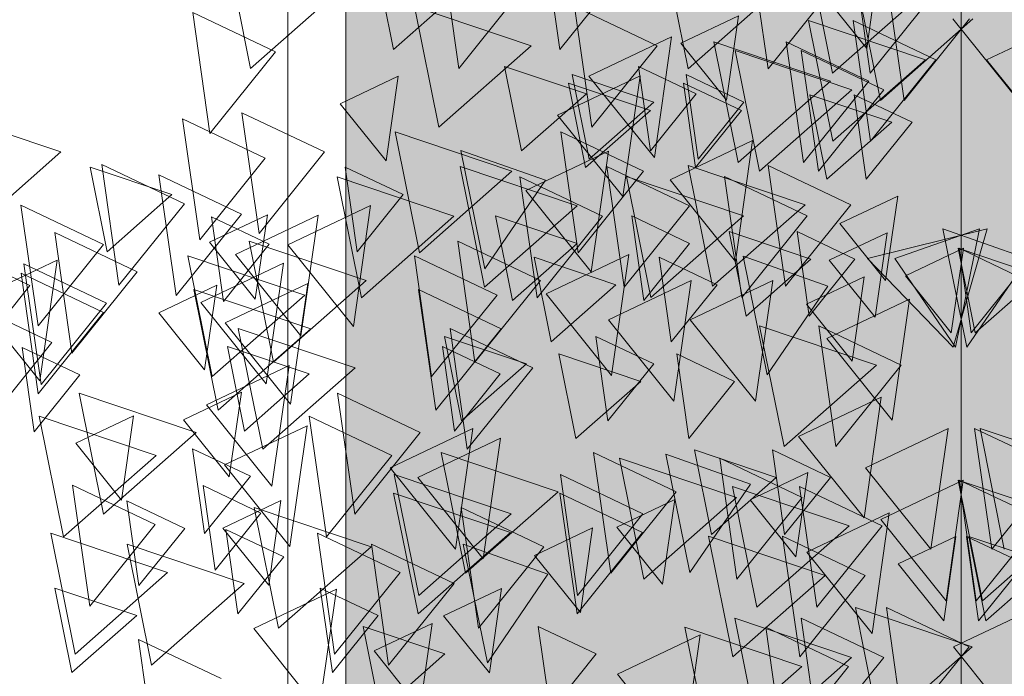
# Model space of a CAD drawing. Header units: millimetres. Extents: x -54722 to 267911, y -1116 to 19261.
# Tile 28 of 92: x -8776 to -8656, y 1815 to 1895. Entities that reach past the tile are written whole.
import ezdxf

# ---------------------------------------------------------------- set-up
doc = ezdxf.new("R2010")
doc.units = ezdxf.units.MM
doc.layers.add('A-GLAZ', color=151, linetype='Continuous', lineweight=9)
doc.layers.add('L-PLNT', color=71, linetype='Continuous', lineweight=9)

# ---------------------------------------------------------------- blocks, each defined once
blk = doc.blocks.new('SBA_PLNT-DTL-GenericTree_02 - ANG-045-V7-Façade Est')
at = {"layer": 'L-PLNT'}
for p, q in [((-8671.49, 1902.17), (-8672.96, 1891.83)), ((-8672.96, 1891.83), (-8678.55, 1898.8)), ((-8695.69, 1892.5), (-8688.62, 1895.86)), ((-8688.62, 1895.86), (-8690.1, 1885.52)), ((-8654.43, 1885.5), (-8662.43, 1895.46)), ((-8658.31, 1890.47), (-8648.22, 1895.28)), ((-8706.9, 1888.48), (-8696.81, 1893.28)), ((-8696.81, 1893.28), (-8698.91, 1878.51)), ((-8690.1, 1885.52), (-8695.69, 1892.5)), ((-8650.32, 1880.51), (-8658.31, 1890.47)), ((-8737.29, 1885.1), (-8730.22, 1888.47)), ((-8730.22, 1888.47), (-8731.69, 1878.13)), ((-8710.74, 1883.71), (-8700.64, 1888.52)), ((-8698.91, 1878.51), (-8706.9, 1888.48)), ((-8700.64, 1888.52), (-8702.75, 1873.75)), ((-8731.69, 1878.13), (-8737.29, 1885.1)), ((-8702.75, 1873.75), (-8710.74, 1883.71)), ((-8697, 1875.78), (-8686.9, 1880.59)), ((-8686.9, 1880.59), (-8689, 1865.82)), ((-8719.62, 1864.89), (-8722.56, 1879.37)), ((-8722.56, 1879.37), (-8712.22, 1875.73)), ((-8714.62, 1874.5), (-8704.52, 1879.31)), ((-8704.52, 1879.31), (-8706.63, 1864.54)), ((-8712.22, 1875.73), (-8719.62, 1864.89)), ((-8689, 1865.82), (-8697, 1875.78)), ((-8706.63, 1864.54), (-8714.62, 1874.5)), ((-8676.25, 1870.44), (-8669.18, 1873.8)), ((-8669.18, 1873.8), (-8670.65, 1863.46)), ((-8743.68, 1867.84), (-8733.59, 1872.64)), ((-8733.59, 1872.64), (-8735.69, 1857.87)), ((-8753.27, 1868.16), (-8746.2, 1871.52)), ((-8750.09, 1866.67), (-8739.99, 1871.48)), ((-8746.2, 1871.52), (-8747.68, 1861.19)), ((-8739.99, 1871.48), (-8742.1, 1856.71)), ((-8670.65, 1863.46), (-8676.25, 1870.44)), ((-8660.72, 1855.32), (-8663.66, 1869.8)), ((-8663.66, 1869.8), (-8653.32, 1866.16)), ((-8677.54, 1865.95), (-8670.47, 1869.32)), ((-8670.47, 1869.32), (-8671.95, 1858.98)), ((-8747.68, 1861.19), (-8753.27, 1868.16)), ((-8735.69, 1857.87), (-8743.68, 1867.84)), ((-8668.22, 1864.06), (-8661.15, 1867.42)), ((-8661.15, 1867.42), (-8662.63, 1857.09)), ((-8742.1, 1856.71), (-8750.09, 1866.67)), ((-8712.12, 1861.83), (-8702.02, 1866.64)), ((-8702.02, 1866.64), (-8704.13, 1851.87)), ((-8685.12, 1851.96), (-8688.06, 1866.44)), ((-8688.06, 1866.44), (-8677.72, 1862.79)), ((-8653.32, 1866.16), (-8660.72, 1855.32)), ((-8781.99, 1861.16), (-8771.9, 1865.97)), ((-8771.9, 1865.97), (-8774, 1851.2)), ((-8754.34, 1860.79), (-8744.24, 1865.59)), ((-8744.24, 1865.59), (-8746.35, 1850.83)), ((-8671.95, 1858.98), (-8677.54, 1865.95)), ((-8680.32, 1860.58), (-8673.26, 1863.94)), ((-8673.26, 1863.94), (-8674.73, 1853.61)), ((-8662.63, 1857.09), (-8668.22, 1864.06)), ((-8759.46, 1859.52), (-8752.39, 1862.89)), ((-8752.39, 1862.89), (-8753.87, 1852.55)), ((-8751.36, 1858.31), (-8741.27, 1863.12)), ((-8741.27, 1863.12), (-8743.37, 1848.35)), ((-8704.52, 1858.67), (-8694.43, 1863.48)), ((-8694.43, 1863.48), (-8696.53, 1848.71)), ((-8694.53, 1858.66), (-8684.44, 1863.47)), ((-8684.44, 1863.47), (-8686.54, 1848.7)), ((-8677.72, 1862.79), (-8685.12, 1851.96)), ((-8704.13, 1851.87), (-8712.12, 1861.83)), ((-8774, 1851.2), (-8781.99, 1861.16)), ((-8746.35, 1850.83), (-8754.34, 1860.79)), ((-8674.73, 1853.61), (-8680.32, 1860.58)), ((-8677.83, 1856.37), (-8667.73, 1861.18)), ((-8667.73, 1861.18), (-8669.84, 1846.41)), ((-8753.87, 1852.55), (-8759.46, 1859.52)), ((-8743.37, 1848.35), (-8751.36, 1858.31)), ((-8696.53, 1848.71), (-8704.52, 1858.67)), ((-8686.54, 1848.7), (-8694.53, 1858.66)), ((-8669.84, 1846.41), (-8677.83, 1856.37)), ((-8753.64, 1848.29), (-8743.54, 1853.09)), ((-8743.54, 1853.09), (-8745.65, 1838.33)), ((-8756.45, 1846.44), (-8749.38, 1849.81)), ((-8749.38, 1849.81), (-8750.85, 1839.47)), ((-8745.65, 1838.33), (-8753.64, 1848.29)), ((-8681.28, 1844.41), (-8671.18, 1849.21)), ((-8671.18, 1849.21), (-8673.28, 1834.44)), ((-8769.61, 1843.57), (-8762.54, 1846.94)), ((-8762.54, 1846.94), (-8764.01, 1836.6)), ((-8750.85, 1839.47), (-8756.45, 1846.44)), ((-8751.45, 1840.92), (-8741.35, 1845.72)), ((-8741.35, 1845.72), (-8743.45, 1830.95)), ((-8731.2, 1840.57), (-8721.1, 1845.38)), ((-8721.1, 1845.38), (-8723.2, 1830.61)), ((-8673.13, 1840.58), (-8663.03, 1845.38)), ((-8663.03, 1845.38), (-8665.14, 1830.61)), ((-8764.01, 1836.6), (-8769.61, 1843.57)), ((-8727.83, 1839.38), (-8717.73, 1844.19)), ((-8717.73, 1844.19), (-8719.84, 1829.42)), ((-8673.28, 1834.44), (-8681.28, 1844.41)), ((-8694.57, 1827.75), (-8697.5, 1842.23)), ((-8697.5, 1842.23), (-8687.17, 1838.59)), ((-8743.45, 1830.95), (-8751.45, 1840.92)), ((-8723.2, 1830.61), (-8731.2, 1840.57)), ((-8687.22, 1836.65), (-8680.15, 1840.01)), ((-8680.15, 1840.01), (-8681.63, 1829.68)), ((-8665.14, 1830.61), (-8673.13, 1840.58)), ((-8719.84, 1829.42), (-8727.83, 1839.38)), ((-8687.17, 1838.59), (-8694.57, 1827.75)), ((-8671.25, 1834.26), (-8661.16, 1839.07)), ((-8661.16, 1839.07), (-8663.26, 1824.3)), ((-8751.63, 1833.2), (-8744.57, 1836.57)), ((-8744.57, 1836.57), (-8746.04, 1826.23)), ((-8703.5, 1833.33), (-8696.43, 1836.7)), ((-8696.43, 1836.7), (-8697.9, 1826.36)), ((-8681.63, 1829.68), (-8687.22, 1836.65)), ((-8680.3, 1830.25), (-8670.2, 1835.06)), ((-8670.2, 1835.06), (-8672.31, 1820.29)), ((-8663.26, 1824.3), (-8671.25, 1834.26)), ((-8746.04, 1826.23), (-8751.63, 1833.2)), ((-8713.55, 1829.85), (-8706.48, 1833.22)), ((-8706.48, 1833.22), (-8707.95, 1822.88)), ((-8697.9, 1826.36), (-8703.5, 1833.33)), ((-8719.32, 1816.74), (-8722.26, 1831.23)), ((-8722.26, 1831.23), (-8711.92, 1827.58)), ((-8669.13, 1828.83), (-8662.06, 1832.19)), ((-8662.06, 1832.19), (-8663.53, 1821.85)), ((-8672.31, 1820.29), (-8680.3, 1830.25)), ((-8707.95, 1822.88), (-8713.55, 1829.85)), ((-8663.53, 1821.85), (-8669.13, 1828.83)), ((-8711.92, 1827.58), (-8719.32, 1816.74)), ((-8747.87, 1820.91), (-8737.77, 1825.71)), ((-8737.77, 1825.71), (-8739.87, 1810.95)), ((-8724.66, 1822.46), (-8717.59, 1825.82)), ((-8717.59, 1825.82), (-8719.06, 1815.48)), ((-8662.36, 1818.68), (-8652.27, 1823.48)), ((-8719.06, 1815.48), (-8724.66, 1822.46)), ((-8739.87, 1810.95), (-8747.87, 1820.91)), ((-8733.15, 1818.17), (-8726.08, 1821.54)), ((-8726.08, 1821.54), (-8727.56, 1811.2)), ((-8703.41, 1815.33), (-8693.32, 1820.13)), ((-8693.32, 1820.13), (-8695.42, 1805.37)), ((-8727.56, 1811.2), (-8733.15, 1818.17)), ((-8654.37, 1808.71), (-8662.36, 1818.68)), ((-8695.42, 1805.37), (-8703.41, 1815.33))]:
    blk.add_line(p, q, dxfattribs=at)
blk = doc.blocks.new('SBA_PLNT-DTL-GenericTree_02 - ANG-135-V8-Façade Est')
at = {"layer": 'L-PLNT'}
for p, q in [((-8712.57, 1906.51), (-8710.46, 1891.74)), ((-8724.92, 1904.19), (-8722.81, 1889.42)), ((-8674.63, 1903.61), (-8672.53, 1888.84)), ((-8710.46, 1891.74), (-8702.47, 1901.7)), ((-8670.5, 1900.27), (-8668.39, 1885.5)), ((-8722.81, 1889.42), (-8714.82, 1899.38)), ((-8686.5, 1899.7), (-8685.02, 1889.36)), ((-8672.53, 1888.84), (-8664.54, 1898.8)), ((-8745.22, 1891.44), (-8755.31, 1896.24)), ((-8755.31, 1896.24), (-8753.21, 1881.47)), ((-8698.57, 1892.19), (-8708.66, 1897)), ((-8708.66, 1897), (-8706.56, 1882.23)), ((-8685.02, 1889.36), (-8679.43, 1896.34)), ((-8664.51, 1890.47), (-8674.61, 1895.28)), ((-8674.61, 1895.28), (-8672.51, 1880.51)), ((-8668.39, 1885.5), (-8660.4, 1895.46)), ((-8672.7, 1887.85), (-8682.8, 1892.65)), ((-8682.8, 1892.65), (-8680.69, 1877.89)), ((-8753.21, 1881.47), (-8745.22, 1891.44)), ((-8706.56, 1882.23), (-8698.57, 1892.19)), ((-8670.86, 1886.81), (-8680.96, 1891.62)), ((-8680.96, 1891.62), (-8678.85, 1876.85)), ((-8672.51, 1880.51), (-8664.51, 1890.47)), ((-8693.8, 1886.3), (-8700.87, 1889.66)), ((-8700.87, 1889.66), (-8699.39, 1879.32)), ((-8687.96, 1885.3), (-8695.03, 1888.67)), ((-8695.03, 1888.67), (-8693.56, 1878.33)), ((-8680.69, 1877.89), (-8672.7, 1887.85)), ((-8688.28, 1884.25), (-8695.34, 1887.62)), ((-8695.34, 1887.62), (-8693.87, 1877.28)), ((-8678.85, 1876.85), (-8670.86, 1886.81)), ((-8699.39, 1879.32), (-8693.8, 1886.3)), ((-8667.42, 1882.83), (-8674.49, 1886.2)), ((-8674.49, 1886.2), (-8673.01, 1875.86)), ((-8693.87, 1877.28), (-8688.28, 1884.25)), ((-8693.56, 1878.33), (-8687.96, 1885.3)), ((-8746.45, 1878.43), (-8756.55, 1883.24)), ((-8756.55, 1883.24), (-8754.44, 1868.47)), ((-8739.22, 1879.2), (-8749.32, 1884)), ((-8749.32, 1884), (-8747.21, 1869.23)), ((-8673.01, 1875.86), (-8667.42, 1882.83)), ((-8700.23, 1876.83), (-8710.33, 1881.64)), ((-8710.33, 1881.64), (-8708.22, 1866.87)), ((-8754.44, 1868.47), (-8746.45, 1878.43)), ((-8747.21, 1869.23), (-8739.22, 1879.2)), ((-8756.34, 1872.86), (-8766.43, 1877.67)), ((-8766.43, 1877.67), (-8764.33, 1862.9)), ((-8729.62, 1873.98), (-8736.68, 1877.34)), ((-8736.68, 1877.34), (-8735.21, 1867)), ((-8694.61, 1872.61), (-8704.71, 1877.41)), ((-8704.71, 1877.41), (-8702.6, 1862.65)), ((-8674.91, 1872.75), (-8685.01, 1877.56)), ((-8685.01, 1877.56), (-8682.9, 1862.79)), ((-8749.36, 1871.6), (-8759.46, 1876.4)), ((-8759.46, 1876.4), (-8757.35, 1861.64)), ((-8705.24, 1871.33), (-8715.34, 1876.14)), ((-8715.34, 1876.14), (-8713.24, 1861.37)), ((-8708.22, 1866.87), (-8700.23, 1876.83)), ((-8680.23, 1871.37), (-8690.33, 1876.18)), ((-8690.33, 1876.18), (-8688.22, 1861.41)), ((-8735.21, 1867), (-8729.62, 1873.98)), ((-8766.23, 1867.89), (-8776.33, 1872.7)), ((-8776.33, 1872.7), (-8774.22, 1857.93)), ((-8764.33, 1862.9), (-8756.34, 1872.86)), ((-8702.6, 1862.65), (-8694.61, 1872.61)), ((-8682.9, 1862.79), (-8674.91, 1872.75)), ((-8757.35, 1861.64), (-8749.36, 1871.6)), ((-8745.97, 1867.9), (-8753.04, 1871.26)), ((-8753.04, 1871.26), (-8751.56, 1860.92)), ((-8713.24, 1861.37), (-8705.24, 1871.33)), ((-8694.6, 1868.02), (-8701.67, 1871.38)), ((-8701.67, 1871.38), (-8700.19, 1861.05)), ((-8688.22, 1861.41), (-8680.23, 1871.37)), ((-8659.17, 1869.8), (-8669.51, 1866.16)), ((-8662.11, 1855.32), (-8659.17, 1869.8)), ((-8762.1, 1864.55), (-8772.19, 1869.36)), ((-8772.19, 1869.36), (-8770.09, 1854.59)), ((-8674.41, 1866.09), (-8681.48, 1869.45)), ((-8681.48, 1869.45), (-8680, 1859.12)), ((-8775.22, 1862.87), (-8785.32, 1867.68)), ((-8774.22, 1857.93), (-8766.23, 1867.89)), ((-8751.56, 1860.92), (-8745.97, 1867.9)), ((-8712.84, 1863.46), (-8722.94, 1868.27)), ((-8722.94, 1868.27), (-8720.83, 1853.5)), ((-8700.19, 1861.05), (-8694.6, 1868.02)), ((-8654.61, 1864.06), (-8661.68, 1867.42)), ((-8661.68, 1867.42), (-8660.2, 1857.09)), ((-8718.14, 1861.7), (-8728.24, 1866.51)), ((-8728.24, 1866.51), (-8726.14, 1851.74)), ((-8691.24, 1862.94), (-8698.31, 1866.31)), ((-8698.31, 1866.31), (-8696.84, 1855.97)), ((-8680, 1859.12), (-8674.41, 1866.09)), ((-8669.51, 1866.16), (-8662.11, 1855.32)), ((-8765.87, 1860.71), (-8775.97, 1865.52)), ((-8775.97, 1865.52), (-8773.86, 1850.75)), ((-8766.21, 1859.57), (-8776.3, 1864.37)), ((-8776.3, 1864.37), (-8774.2, 1849.6)), ((-8770.09, 1854.59), (-8762.1, 1864.55)), ((-8660.2, 1857.09), (-8654.61, 1864.06)), ((-8783.21, 1852.91), (-8775.22, 1862.87)), ((-8720.83, 1853.5), (-8712.84, 1863.46)), ((-8696.84, 1855.97), (-8691.24, 1862.94)), ((-8717.62, 1857.57), (-8727.72, 1862.37)), ((-8727.72, 1862.37), (-8725.61, 1847.6)), ((-8726.14, 1851.74), (-8718.14, 1861.7)), ((-8772.55, 1855.9), (-8782.65, 1860.71)), ((-8773.86, 1850.75), (-8765.87, 1860.71)), ((-8774.2, 1849.6), (-8766.21, 1859.57)), ((-8668.74, 1853.14), (-8678.83, 1857.95)), ((-8678.83, 1857.95), (-8676.73, 1843.18)), ((-8725.61, 1847.6), (-8717.62, 1857.57)), ((-8713.78, 1852.8), (-8723.88, 1857.61)), ((-8723.88, 1857.61), (-8721.77, 1842.84)), ((-8698.98, 1853.28), (-8706.05, 1856.64)), ((-8706.05, 1856.64), (-8704.58, 1846.31)), ((-8780.54, 1845.94), (-8772.55, 1855.9)), ((-8769.11, 1851.92), (-8776.18, 1855.29)), ((-8776.18, 1855.29), (-8774.71, 1844.95)), ((-8717.74, 1852.05), (-8724.81, 1855.41)), ((-8724.81, 1855.41), (-8723.34, 1845.07)), ((-8689.11, 1851.13), (-8696.18, 1854.49)), ((-8696.18, 1854.49), (-8694.71, 1844.15)), ((-8704.58, 1846.31), (-8698.98, 1853.28)), ((-8676.73, 1843.18), (-8668.74, 1853.14)), ((-8774.71, 1844.95), (-8769.11, 1851.92)), ((-8723.34, 1845.07), (-8717.74, 1852.05)), ((-8721.77, 1842.84), (-8713.78, 1852.8)), ((-8694.71, 1844.15), (-8689.11, 1851.13)), ((-8727.53, 1844.87), (-8737.62, 1849.68)), ((-8737.62, 1849.68), (-8735.52, 1834.91)), ((-8730.99, 1842.08), (-8741.08, 1846.89)), ((-8741.08, 1846.89), (-8738.98, 1832.12)), ((-8735.52, 1834.91), (-8727.53, 1844.87)), ((-8649.7, 1840.58), (-8659.79, 1845.38)), ((-8659.79, 1845.38), (-8657.69, 1830.61)), ((-8748.27, 1839.53), (-8755.34, 1842.89)), ((-8755.34, 1842.89), (-8753.87, 1832.55)), ((-8738.98, 1832.12), (-8730.99, 1842.08)), ((-8696.25, 1837.65), (-8706.34, 1842.45)), ((-8706.34, 1842.45), (-8704.24, 1827.69)), ((-8677.4, 1839.39), (-8684.46, 1842.75)), ((-8684.46, 1842.75), (-8682.99, 1832.41)), ((-8680.84, 1836.93), (-8690.93, 1841.73)), ((-8690.93, 1841.73), (-8688.83, 1826.97)), ((-8700.3, 1834.94), (-8710.4, 1839.74)), ((-8710.4, 1839.74), (-8708.29, 1824.97)), ((-8657.69, 1830.61), (-8649.7, 1840.58)), ((-8759.91, 1833.63), (-8770.01, 1838.43)), ((-8770.01, 1838.43), (-8767.9, 1823.66)), ((-8746.98, 1835.04), (-8754.05, 1838.41)), ((-8754.05, 1838.41), (-8752.57, 1828.07)), ((-8753.87, 1832.55), (-8748.27, 1839.53)), ((-8682.99, 1832.41), (-8677.4, 1839.39)), ((-8651.58, 1834.26), (-8661.67, 1839.07)), ((-8661.67, 1839.07), (-8659.57, 1824.3)), ((-8700.36, 1832.66), (-8710.46, 1837.46)), ((-8710.46, 1837.46), (-8708.35, 1822.7)), ((-8704.24, 1827.69), (-8696.25, 1837.65)), ((-8671.08, 1833.47), (-8681.18, 1838.28)), ((-8681.18, 1838.28), (-8679.07, 1823.51)), ((-8756.3, 1833.15), (-8763.37, 1836.52)), ((-8763.37, 1836.52), (-8761.9, 1826.18)), ((-8688.83, 1826.97), (-8680.84, 1836.93)), ((-8752.57, 1828.07), (-8746.98, 1835.04)), ((-8712.41, 1830.92), (-8722.5, 1835.73)), ((-8722.5, 1835.73), (-8720.4, 1820.96)), ((-8708.29, 1824.97), (-8700.3, 1834.94)), ((-8767.9, 1823.66), (-8759.91, 1833.63)), ((-8659.57, 1824.3), (-8651.58, 1834.26)), ((-8761.9, 1826.18), (-8756.3, 1833.15)), ((-8744.2, 1829.67), (-8751.27, 1833.03)), ((-8751.27, 1833.03), (-8749.79, 1822.7)), ((-8729.99, 1827.75), (-8740.09, 1832.56)), ((-8740.09, 1832.56), (-8737.98, 1817.79)), ((-8708.35, 1822.7), (-8700.36, 1832.66)), ((-8679.07, 1823.51), (-8671.08, 1833.47)), ((-8723.38, 1826.41), (-8733.48, 1831.22)), ((-8733.48, 1831.22), (-8731.38, 1816.45)), ((-8673.16, 1827.4), (-8683.26, 1832.21)), ((-8683.26, 1832.21), (-8681.15, 1817.44)), ((-8653.7, 1828.83), (-8660.77, 1832.19)), ((-8660.77, 1832.19), (-8659.29, 1821.85)), ((-8720.4, 1820.96), (-8712.41, 1830.92)), ((-8749.79, 1822.7), (-8744.2, 1829.67)), ((-8659.29, 1821.85), (-8653.7, 1828.83)), ((-8737.98, 1817.79), (-8729.99, 1827.75)), ((-8731.38, 1816.45), (-8723.38, 1826.41)), ((-8681.15, 1817.44), (-8673.16, 1827.4)), ((-8732.66, 1822.51), (-8739.73, 1825.87)), ((-8739.73, 1825.87), (-8738.25, 1815.53)), ((-8660.46, 1818.68), (-8670.56, 1823.48)), ((-8670.56, 1823.48), (-8668.46, 1808.71)), ((-8738.25, 1815.53), (-8732.66, 1822.51)), ((-8670.88, 1817.38), (-8680.98, 1822.18)), ((-8680.98, 1822.18), (-8678.88, 1807.42)), ((-8706.03, 1817.82), (-8713.09, 1821.18)), ((-8713.09, 1821.18), (-8711.62, 1810.84)), ((-8675.19, 1816.28), (-8685.29, 1821.09)), ((-8685.29, 1821.09), (-8683.18, 1806.32)), ((-8751.84, 1814.79), (-8761.94, 1819.59)), ((-8761.94, 1819.59), (-8759.83, 1804.83)), ((-8668.46, 1808.71), (-8660.46, 1818.68)), ((-8711.62, 1810.84), (-8706.03, 1817.82)), ((-8678.88, 1807.42), (-8670.88, 1817.38)), ((-8683.18, 1806.32), (-8675.19, 1816.28))]:
    blk.add_line(p, q, dxfattribs=at)
blk = doc.blocks.new('SBA_PLNT-DTL-GenericTree_02 - ANG-090-V9-Façade Est')
at = {"layer": 'L-PLNT'}
for p, q in [((-8733.75, 1906.51), (-8730.78, 1891.74)), ((-8751.22, 1904.19), (-8748.25, 1889.42)), ((-8680.11, 1903.61), (-8677.13, 1888.84)), ((-8730.78, 1891.74), (-8719.48, 1901.7)), ((-8674.26, 1900.27), (-8671.29, 1885.5)), ((-8748.25, 1889.42), (-8736.95, 1899.38)), ((-8696.88, 1899.7), (-8694.8, 1889.36)), ((-8677.13, 1888.84), (-8665.83, 1898.8)), ((-8713.96, 1892.19), (-8728.23, 1897)), ((-8728.23, 1897), (-8725.26, 1882.23)), ((-8694.8, 1889.36), (-8686.89, 1896.34)), ((-8665.8, 1890.47), (-8680.08, 1895.28)), ((-8680.08, 1895.28), (-8677.1, 1880.51)), ((-8671.29, 1885.5), (-8659.98, 1895.46)), ((-8677.38, 1887.85), (-8691.66, 1892.65)), ((-8691.66, 1892.65), (-8688.68, 1877.89)), ((-8725.26, 1882.23), (-8713.96, 1892.19)), ((-8674.77, 1886.81), (-8689.05, 1891.62)), ((-8689.05, 1891.62), (-8686.07, 1876.85)), ((-8677.1, 1880.51), (-8665.8, 1890.47)), ((-8707.22, 1886.3), (-8717.21, 1889.66)), ((-8717.21, 1889.66), (-8715.13, 1879.32)), ((-8698.96, 1885.3), (-8708.96, 1888.67)), ((-8708.96, 1888.67), (-8706.87, 1878.33)), ((-8688.68, 1877.89), (-8677.38, 1887.85)), ((-8699.4, 1884.25), (-8709.4, 1887.62)), ((-8709.4, 1887.62), (-8707.32, 1877.28)), ((-8686.07, 1876.85), (-8674.77, 1886.81)), ((-8715.13, 1879.32), (-8707.22, 1886.3)), ((-8669.91, 1882.83), (-8679.9, 1886.2)), ((-8679.9, 1886.2), (-8677.82, 1875.86)), ((-8707.32, 1877.28), (-8699.4, 1884.25)), ((-8706.87, 1878.33), (-8698.96, 1885.3)), ((-8771.45, 1879.2), (-8785.73, 1884)), ((-8677.82, 1875.86), (-8669.91, 1882.83)), ((-8716.31, 1876.83), (-8730.59, 1881.64)), ((-8730.59, 1881.64), (-8727.61, 1866.87)), ((-8782.75, 1869.23), (-8771.45, 1879.2)), ((-8757.87, 1873.98), (-8767.86, 1877.34)), ((-8767.86, 1877.34), (-8765.78, 1867)), ((-8708.36, 1872.61), (-8722.64, 1877.41)), ((-8722.64, 1877.41), (-8719.66, 1862.65)), ((-8680.5, 1872.75), (-8694.78, 1877.56)), ((-8694.78, 1877.56), (-8691.8, 1862.79)), ((-8723.4, 1871.33), (-8737.68, 1876.14)), ((-8737.68, 1876.14), (-8734.7, 1861.37)), ((-8727.61, 1866.87), (-8716.31, 1876.83)), ((-8688.03, 1871.37), (-8702.31, 1876.18)), ((-8702.31, 1876.18), (-8699.33, 1861.41)), ((-8765.78, 1867), (-8757.87, 1873.98)), ((-8719.66, 1862.65), (-8708.36, 1872.61)), ((-8691.8, 1862.79), (-8680.5, 1872.75)), ((-8734.7, 1861.37), (-8723.4, 1871.33)), ((-8708.34, 1868.02), (-8718.34, 1871.38)), ((-8718.34, 1871.38), (-8716.26, 1861.05)), ((-8699.33, 1861.41), (-8688.03, 1871.37)), ((-8658.24, 1869.8), (-8672.86, 1866.16)), ((-8662.4, 1855.32), (-8658.24, 1869.8)), ((-8679.79, 1866.09), (-8689.79, 1869.45)), ((-8689.79, 1869.45), (-8687.7, 1859.12)), ((-8734.14, 1863.46), (-8748.42, 1868.27)), ((-8748.42, 1868.27), (-8745.44, 1853.5)), ((-8716.26, 1861.05), (-8708.34, 1868.02)), ((-8651.79, 1864.06), (-8661.78, 1867.42)), ((-8661.78, 1867.42), (-8659.7, 1857.09)), ((-8741.64, 1861.7), (-8755.92, 1866.51)), ((-8755.92, 1866.51), (-8752.94, 1851.74)), ((-8703.6, 1862.94), (-8713.59, 1866.31)), ((-8713.59, 1866.31), (-8711.51, 1855.97)), ((-8687.7, 1859.12), (-8679.79, 1866.09)), ((-8672.86, 1866.16), (-8662.4, 1855.32)), ((-8659.7, 1857.09), (-8651.79, 1864.06)), ((-8745.44, 1853.5), (-8734.14, 1863.46)), ((-8711.51, 1855.97), (-8703.6, 1862.94)), ((-8740.9, 1857.57), (-8755.18, 1862.37)), ((-8755.18, 1862.37), (-8752.2, 1847.6)), ((-8752.94, 1851.74), (-8741.64, 1861.7)), ((-8671.77, 1853.14), (-8686.05, 1857.95)), ((-8686.05, 1857.95), (-8683.07, 1843.18)), ((-8752.2, 1847.6), (-8740.9, 1857.57)), ((-8735.47, 1852.8), (-8749.75, 1857.61)), ((-8749.75, 1857.61), (-8746.77, 1842.84)), ((-8714.54, 1853.28), (-8724.54, 1856.64)), ((-8724.54, 1856.64), (-8722.46, 1846.31)), ((-8741.08, 1852.05), (-8751.07, 1855.41)), ((-8751.07, 1855.41), (-8748.99, 1845.07)), ((-8700.58, 1851.13), (-8710.58, 1854.49)), ((-8710.58, 1854.49), (-8708.5, 1844.15)), ((-8722.46, 1846.31), (-8714.54, 1853.28)), ((-8683.07, 1843.18), (-8671.77, 1853.14)), ((-8748.99, 1845.07), (-8741.08, 1852.05)), ((-8746.77, 1842.84), (-8735.47, 1852.8)), ((-8708.5, 1844.15), (-8700.58, 1851.13)), ((-8754.91, 1844.87), (-8769.19, 1849.68)), ((-8769.19, 1849.68), (-8766.21, 1834.91)), ((-8759.8, 1842.08), (-8774.08, 1846.89)), ((-8774.08, 1846.89), (-8771.11, 1832.12)), ((-8766.21, 1834.91), (-8754.91, 1844.87)), ((-8644.85, 1840.58), (-8659.12, 1845.38)), ((-8659.12, 1845.38), (-8656.15, 1830.61)), ((-8771.11, 1832.12), (-8759.8, 1842.08)), ((-8710.68, 1837.65), (-8724.96, 1842.45)), ((-8724.96, 1842.45), (-8721.98, 1827.69)), ((-8684.01, 1839.39), (-8694.01, 1842.75)), ((-8694.01, 1842.75), (-8691.93, 1832.41)), ((-8688.88, 1836.93), (-8703.16, 1841.73)), ((-8703.16, 1841.73), (-8700.19, 1826.97)), ((-8716.41, 1834.94), (-8730.69, 1839.74)), ((-8730.69, 1839.74), (-8727.71, 1824.97)), ((-8691.93, 1832.41), (-8684.01, 1839.39)), ((-8647.5, 1834.26), (-8661.78, 1839.07)), ((-8661.78, 1839.07), (-8658.8, 1824.3)), ((-8716.49, 1832.66), (-8730.77, 1837.46)), ((-8730.77, 1837.46), (-8727.79, 1822.7)), ((-8721.98, 1827.69), (-8710.68, 1837.65)), ((-8675.09, 1833.47), (-8689.36, 1838.28)), ((-8689.36, 1838.28), (-8686.39, 1823.51)), ((-8700.19, 1826.97), (-8688.88, 1836.93)), ((-8733.53, 1830.92), (-8747.8, 1835.73)), ((-8747.8, 1835.73), (-8744.83, 1820.96)), ((-8727.71, 1824.97), (-8716.41, 1834.94)), ((-8658.8, 1824.3), (-8647.5, 1834.26)), ((-8758.4, 1827.75), (-8772.67, 1832.56)), ((-8772.67, 1832.56), (-8769.7, 1817.79)), ((-8727.79, 1822.7), (-8716.49, 1832.66)), ((-8686.39, 1823.51), (-8675.09, 1833.47)), ((-8749.05, 1826.41), (-8763.33, 1831.22)), ((-8763.33, 1831.22), (-8760.36, 1816.45)), ((-8678.02, 1827.4), (-8692.3, 1832.21)), ((-8692.3, 1832.21), (-8689.33, 1817.44)), ((-8650.5, 1828.83), (-8660.5, 1832.19)), ((-8660.5, 1832.19), (-8658.42, 1821.85)), ((-8744.83, 1820.96), (-8733.53, 1830.92)), ((-8658.42, 1821.85), (-8650.5, 1828.83)), ((-8769.7, 1817.79), (-8758.4, 1827.75)), ((-8760.36, 1816.45), (-8749.05, 1826.41)), ((-8689.33, 1817.44), (-8678.02, 1827.4)), ((-8762.17, 1822.51), (-8772.17, 1825.87)), ((-8772.17, 1825.87), (-8770.08, 1815.53)), ((-8660.07, 1818.68), (-8674.35, 1823.48)), ((-8674.35, 1823.48), (-8671.37, 1808.71)), ((-8770.08, 1815.53), (-8762.17, 1822.51)), ((-8674.81, 1817.38), (-8689.09, 1822.18)), ((-8689.09, 1822.18), (-8686.11, 1807.42)), ((-8724.5, 1817.82), (-8734.5, 1821.18)), ((-8734.5, 1821.18), (-8732.41, 1810.84)), ((-8680.9, 1816.28), (-8695.18, 1821.09)), ((-8695.18, 1821.09), (-8692.2, 1806.32)), ((-8671.37, 1808.71), (-8660.07, 1818.68)), ((-8732.41, 1810.84), (-8724.5, 1817.82)), ((-8686.11, 1807.42), (-8674.81, 1817.38)), ((-8692.2, 1806.32), (-8680.9, 1816.28))]:
    blk.add_line(p, q, dxfattribs=at)
blk = doc.blocks.new('SBA_PLNT-DTL-GenericTree_02 - ANG-000-V10-Façade Est')
at = {"layer": 'L-PLNT'}
for p, q in [((-8661.42, 1906.51), (-8661.42, 1891.74)), ((-8661.42, 1904.19), (-8661.42, 1889.42)), ((-8661.41, 1903.61), (-8661.41, 1888.84)), ((-8661.41, 1902.17), (-8661.41, 1891.83)), ((-8661.42, 1891.74), (-8661.41, 1901.7)), ((-8661.41, 1900.27), (-8661.41, 1885.5)), ((-8661.41, 1899.7), (-8661.41, 1889.36)), ((-8661.42, 1889.42), (-8661.42, 1899.38)), ((-8661.41, 1891.83), (-8661.41, 1898.8)), ((-8661.41, 1888.84), (-8661.41, 1898.8)), ((-8661.42, 1893.15), (-8661.42, 1897.95)), ((-8661.42, 1897.95), (-8661.42, 1883.18)), ((-8661.41, 1892.19), (-8661.41, 1897)), ((-8661.41, 1897), (-8661.41, 1882.23)), ((-8661.41, 1889.36), (-8661.41, 1896.34)), ((-8661.42, 1891.44), (-8661.42, 1896.24)), ((-8661.42, 1896.24), (-8661.42, 1881.47)), ((-8661.41, 1892.5), (-8661.41, 1895.86)), ((-8661.41, 1895.86), (-8661.41, 1885.52)), ((-8661.41, 1885.5), (-8661.41, 1895.46)), ((-8661.41, 1890.47), (-8661.41, 1895.28)), ((-8661.41, 1895.28), (-8661.41, 1880.51)), ((-8661.42, 1889.43), (-8661.42, 1894.24)), ((-8661.42, 1894.24), (-8661.42, 1879.47)), ((-8661.42, 1883.18), (-8661.42, 1893.15)), ((-8661.41, 1888.48), (-8661.41, 1893.28)), ((-8661.41, 1893.28), (-8661.41, 1878.51)), ((-8661.41, 1887.85), (-8661.41, 1892.65)), ((-8661.41, 1892.65), (-8661.41, 1877.89)), ((-8661.42, 1887.72), (-8661.42, 1892.52)), ((-8661.42, 1892.52), (-8661.42, 1877.75)), ((-8661.42, 1887.15), (-8661.42, 1891.96)), ((-8661.42, 1891.96), (-8661.42, 1877.19)), ((-8661.41, 1885.52), (-8661.41, 1892.5)), ((-8661.41, 1882.23), (-8661.41, 1892.19)), ((-8661.41, 1886.81), (-8661.41, 1891.62)), ((-8661.41, 1891.62), (-8661.41, 1876.85)), ((-8661.42, 1881.47), (-8661.42, 1891.44)), ((-8661.41, 1880.51), (-8661.41, 1890.47)), ((-8661.42, 1879.47), (-8661.42, 1889.43)), ((-8661.41, 1886.3), (-8661.41, 1889.66)), ((-8661.41, 1889.66), (-8661.41, 1879.32)), ((-8661.41, 1885.3), (-8661.41, 1888.67)), ((-8661.41, 1888.67), (-8661.41, 1878.33)), ((-8661.41, 1883.71), (-8661.41, 1888.52)), ((-8661.41, 1888.52), (-8661.41, 1873.75)), ((-8661.41, 1878.51), (-8661.41, 1888.48)), ((-8661.41, 1885.1), (-8661.41, 1888.47)), ((-8661.41, 1888.47), (-8661.41, 1878.13)), ((-8661.41, 1877.89), (-8661.41, 1887.85)), ((-8661.42, 1877.75), (-8661.42, 1887.72)), ((-8661.42, 1877.19), (-8661.42, 1887.15)), ((-8661.41, 1884.25), (-8661.41, 1887.62)), ((-8661.41, 1887.62), (-8661.41, 1877.28)), ((-8661.41, 1876.85), (-8661.41, 1886.81)), ((-8661.42, 1881.95), (-8661.42, 1886.76)), ((-8661.42, 1886.76), (-8661.42, 1871.99)), ((-8661.42, 1881.18), (-8661.42, 1885.99)), ((-8661.42, 1885.99), (-8661.42, 1871.22)), ((-8661.41, 1879.32), (-8661.41, 1886.3)), ((-8661.41, 1882.83), (-8661.41, 1886.2)), ((-8661.41, 1886.2), (-8661.41, 1875.86)), ((-8661.41, 1878.33), (-8661.41, 1885.3)), ((-8661.41, 1878.13), (-8661.41, 1885.1)), ((-8661.41, 1877.28), (-8661.41, 1884.25)), ((-8661.42, 1879.2), (-8661.42, 1884)), ((-8661.42, 1884), (-8661.42, 1869.23)), ((-8661.41, 1873.75), (-8661.41, 1883.71)), ((-8661.42, 1878.43), (-8661.42, 1883.24)), ((-8661.42, 1883.24), (-8661.42, 1868.47)), ((-8661.41, 1875.86), (-8661.41, 1882.83)), ((-8661.42, 1871.99), (-8661.42, 1881.95)), ((-8661.42, 1871.22), (-8661.42, 1881.18)), ((-8661.41, 1876.83), (-8661.42, 1881.64)), ((-8661.42, 1881.64), (-8661.41, 1866.87)), ((-8661.41, 1875.78), (-8661.41, 1880.59)), ((-8661.41, 1880.59), (-8661.41, 1865.82)), ((-8661.41, 1864.89), (-8661.41, 1879.37)), ((-8661.41, 1879.37), (-8661.41, 1875.73)), ((-8661.41, 1874.5), (-8661.41, 1879.31)), ((-8661.41, 1879.31), (-8661.41, 1864.54)), ((-8661.42, 1874.49), (-8661.42, 1879.3)), ((-8661.42, 1879.3), (-8661.42, 1864.53)), ((-8661.42, 1869.23), (-8661.42, 1879.2)), ((-8661.42, 1868.47), (-8661.42, 1878.43)), ((-8661.42, 1872.86), (-8661.42, 1877.67)), ((-8661.42, 1877.67), (-8661.42, 1862.9)), ((-8661.41, 1872.75), (-8661.41, 1877.56)), ((-8661.41, 1877.56), (-8661.41, 1862.79)), ((-8661.41, 1872.61), (-8661.41, 1877.41)), ((-8661.41, 1877.41), (-8661.41, 1862.65)), ((-8661.42, 1873.98), (-8661.42, 1877.34)), ((-8661.42, 1877.34), (-8661.42, 1867)), ((-8661.42, 1872.89), (-8661.42, 1876.26)), ((-8661.42, 1876.26), (-8661.42, 1865.92)), ((-8661.41, 1866.87), (-8661.41, 1876.83)), ((-8661.42, 1871.6), (-8661.42, 1876.4)), ((-8661.42, 1876.4), (-8661.42, 1861.64)), ((-8661.41, 1871.37), (-8661.41, 1876.18)), ((-8661.41, 1876.18), (-8661.41, 1861.41)), ((-8661.41, 1871.33), (-8661.42, 1876.14)), ((-8661.42, 1876.14), (-8661.42, 1861.37)), ((-8661.41, 1865.82), (-8661.41, 1875.78)), ((-8661.41, 1875.73), (-8661.41, 1864.89)), ((-8661.42, 1864.53), (-8661.42, 1874.49)), ((-8661.41, 1864.54), (-8661.41, 1874.5)), ((-8661.42, 1867), (-8661.42, 1873.98)), ((-8661.41, 1870.44), (-8661.41, 1873.8)), ((-8661.41, 1873.8), (-8661.41, 1863.46)), ((-8661.42, 1865.92), (-8661.42, 1872.89)), ((-8661.42, 1867.89), (-8661.42, 1872.7)), ((-8661.42, 1872.7), (-8661.42, 1857.93)), ((-8661.42, 1862.9), (-8661.42, 1872.86)), ((-8661.41, 1862.79), (-8661.41, 1872.75)), ((-8661.42, 1867.89), (-8661.42, 1872.7)), ((-8661.42, 1872.7), (-8661.42, 1857.93)), ((-8661.41, 1867.84), (-8661.41, 1872.64)), ((-8661.41, 1872.64), (-8661.41, 1857.87)), ((-8661.41, 1862.65), (-8661.41, 1872.61)), ((-8661.42, 1871.99), (-8661.42, 1868.34)), ((-8661.42, 1857.5), (-8661.42, 1871.99)), ((-8661.42, 1861.64), (-8661.42, 1871.6)), ((-8661.41, 1868.16), (-8661.41, 1871.52)), ((-8661.41, 1871.52), (-8661.41, 1861.19)), ((-8661.41, 1866.67), (-8661.41, 1871.48)), ((-8661.41, 1871.48), (-8661.41, 1856.71)), ((-8661.41, 1868.02), (-8661.41, 1871.38)), ((-8661.41, 1871.38), (-8661.41, 1861.05)), ((-8661.41, 1861.41), (-8661.41, 1871.37)), ((-8661.42, 1861.37), (-8661.41, 1871.33)), ((-8661.42, 1867.9), (-8661.42, 1871.26)), ((-8661.42, 1871.26), (-8661.42, 1860.92)), ((-8661.42, 1865.53), (-8661.42, 1870.34)), ((-8661.42, 1870.34), (-8661.42, 1855.57)), ((-8661.41, 1863.46), (-8661.41, 1870.44)), ((-8661.41, 1855.32), (-8661.41, 1869.8)), ((-8661.41, 1869.8), (-8661.41, 1866.16)), ((-8661.42, 1863.88), (-8661.42, 1868.69)), ((-8661.42, 1868.69), (-8661.42, 1853.92)), ((-8661.41, 1866.09), (-8661.41, 1869.45)), ((-8661.41, 1869.45), (-8661.41, 1859.12)), ((-8661.42, 1864.55), (-8661.42, 1869.36)), ((-8661.42, 1869.36), (-8661.42, 1854.59)), ((-8661.41, 1865.95), (-8661.41, 1869.32)), ((-8661.41, 1869.32), (-8661.41, 1858.98)), ((-8661.42, 1868.34), (-8661.42, 1857.5)), ((-8661.42, 1857.93), (-8661.42, 1867.89)), ((-8661.42, 1863.46), (-8661.42, 1868.27)), ((-8661.42, 1868.27), (-8661.42, 1853.5)), ((-8661.41, 1861.19), (-8661.41, 1868.16)), ((-8661.41, 1861.05), (-8661.41, 1868.02)), ((-8661.42, 1860.92), (-8661.42, 1867.9)), ((-8661.42, 1857.93), (-8661.42, 1867.89)), ((-8661.41, 1857.87), (-8661.41, 1867.84)), ((-8661.42, 1862.87), (-8661.42, 1867.68)), ((-8661.42, 1867.68), (-8661.42, 1852.91)), ((-8661.41, 1864.06), (-8661.41, 1867.42)), ((-8661.41, 1867.42), (-8661.41, 1857.09)), ((-8661.41, 1856.71), (-8661.41, 1866.67)), ((-8661.41, 1861.83), (-8661.41, 1866.64)), ((-8661.41, 1866.64), (-8661.41, 1851.87)), ((-8661.42, 1861.7), (-8661.42, 1866.51)), ((-8661.42, 1866.51), (-8661.42, 1851.74)), ((-8661.41, 1851.96), (-8661.41, 1866.44)), ((-8661.41, 1866.44), (-8661.41, 1862.79)), ((-8661.41, 1862.94), (-8661.41, 1866.31)), ((-8661.41, 1866.31), (-8661.41, 1855.97)), ((-8661.41, 1866.16), (-8661.41, 1855.32)), ((-8661.41, 1859.12), (-8661.41, 1866.09)), ((-8661.42, 1855.57), (-8661.42, 1865.53)), ((-8661.42, 1860.72), (-8661.42, 1865.53)), ((-8661.42, 1865.53), (-8661.42, 1850.76)), ((-8661.41, 1861.16), (-8661.41, 1865.97)), ((-8661.41, 1865.97), (-8661.41, 1851.2)), ((-8661.41, 1858.98), (-8661.41, 1865.95)), ((-8661.41, 1862.24), (-8661.41, 1865.6)), ((-8661.41, 1865.6), (-8661.41, 1855.27)), ((-8661.41, 1860.79), (-8661.41, 1865.59)), ((-8661.41, 1865.59), (-8661.41, 1850.83)), ((-8661.42, 1860.71), (-8661.42, 1865.52)), ((-8661.42, 1865.52), (-8661.42, 1850.75)), ((-8661.42, 1853.92), (-8661.42, 1863.88)), ((-8661.42, 1854.59), (-8661.42, 1864.55)), ((-8661.42, 1859.57), (-8661.42, 1864.37)), ((-8661.42, 1864.37), (-8661.42, 1849.6)), ((-8661.41, 1857.09), (-8661.41, 1864.06)), ((-8661.41, 1860.58), (-8661.41, 1863.94)), ((-8661.41, 1863.94), (-8661.41, 1853.61)), ((-8661.42, 1860.14), (-8661.42, 1863.5)), ((-8661.42, 1863.5), (-8661.42, 1853.17)), ((-8661.41, 1858.67), (-8661.41, 1863.48)), ((-8661.41, 1863.48), (-8661.41, 1848.71)), ((-8661.41, 1858.66), (-8661.41, 1863.47)), ((-8661.41, 1863.47), (-8661.41, 1848.7)), ((-8661.42, 1853.5), (-8661.42, 1863.46)), ((-8661.41, 1858.31), (-8661.41, 1863.12)), ((-8661.41, 1863.12), (-8661.41, 1848.35)), ((-8661.41, 1855.97), (-8661.41, 1862.94)), ((-8661.41, 1859.52), (-8661.41, 1862.89)), ((-8661.41, 1862.89), (-8661.41, 1852.55)), ((-8661.42, 1852.91), (-8661.42, 1862.87)), ((-8661.41, 1862.79), (-8661.41, 1851.96)), ((-8661.42, 1856.8), (-8661.42, 1861.61)), ((-8661.42, 1861.61), (-8661.42, 1846.84)), ((-8661.42, 1857.57), (-8661.42, 1862.37)), ((-8661.42, 1862.37), (-8661.42, 1847.6)), ((-8661.41, 1855.27), (-8661.41, 1862.24)), ((-8661.41, 1851.87), (-8661.41, 1861.83)), ((-8661.42, 1851.74), (-8661.42, 1861.7)), ((-8661.42, 1850.76), (-8661.42, 1860.72)), ((-8661.42, 1845.7), (-8661.42, 1860.18)), ((-8661.42, 1860.18), (-8661.42, 1856.54)), ((-8661.42, 1853.17), (-8661.42, 1860.14)), ((-8661.41, 1856.37), (-8661.41, 1861.18)), ((-8661.41, 1861.18), (-8661.41, 1846.41)), ((-8661.41, 1851.2), (-8661.41, 1861.16)), ((-8661.41, 1850.83), (-8661.41, 1860.79)), ((-8661.42, 1850.75), (-8661.42, 1860.71)), ((-8661.42, 1855.9), (-8661.42, 1860.71)), ((-8661.42, 1860.71), (-8661.42, 1845.94)), ((-8661.41, 1853.61), (-8661.41, 1860.58)), ((-8661.42, 1849.6), (-8661.42, 1859.57)), ((-8661.41, 1852.55), (-8661.41, 1859.52)), ((-8661.41, 1848.71), (-8661.41, 1858.67)), ((-8661.41, 1848.7), (-8661.41, 1858.66)), ((-8661.41, 1848.35), (-8661.41, 1858.31)), ((-8661.41, 1853.14), (-8661.41, 1857.95)), ((-8661.41, 1857.95), (-8661.41, 1843.18)), ((-8661.42, 1846.84), (-8661.42, 1856.8)), ((-8661.42, 1856.54), (-8661.42, 1845.7)), ((-8661.42, 1852.8), (-8661.42, 1857.61)), ((-8661.42, 1857.61), (-8661.42, 1842.84)), ((-8661.42, 1847.6), (-8661.42, 1857.57)), ((-8661.41, 1853.28), (-8661.41, 1856.64)), ((-8661.41, 1856.64), (-8661.41, 1846.31)), ((-8661.41, 1846.41), (-8661.41, 1856.37)), ((-8661.42, 1845.94), (-8661.42, 1855.9)), ((-8661.42, 1852.05), (-8661.42, 1855.41)), ((-8661.42, 1855.41), (-8661.42, 1845.07)), ((-8661.42, 1851.92), (-8661.42, 1855.29)), ((-8661.42, 1855.29), (-8661.42, 1844.95)), ((-8661.41, 1851.13), (-8661.41, 1854.49)), ((-8661.41, 1854.49), (-8661.41, 1844.15)), ((-8661.41, 1846.31), (-8661.41, 1853.28)), ((-8661.41, 1843.18), (-8661.41, 1853.14)), ((-8661.41, 1848.29), (-8661.41, 1853.09)), ((-8661.41, 1853.09), (-8661.41, 1838.33)), ((-8661.42, 1842.84), (-8661.42, 1852.8)), ((-8661.42, 1845.07), (-8661.42, 1852.05)), ((-8661.42, 1844.95), (-8661.42, 1851.92)), ((-8661.42, 1846.03), (-8661.42, 1850.84)), ((-8661.42, 1850.84), (-8661.42, 1836.07)), ((-8661.41, 1844.15), (-8661.41, 1851.13)), ((-8661.41, 1846.44), (-8661.41, 1849.81)), ((-8661.41, 1849.81), (-8661.41, 1839.47)), ((-8661.42, 1844.87), (-8661.42, 1849.68)), ((-8661.42, 1849.68), (-8661.42, 1834.91)), ((-8661.41, 1844.41), (-8661.41, 1849.21)), ((-8661.41, 1849.21), (-8661.41, 1834.44)), ((-8661.41, 1838.33), (-8661.41, 1848.29)), ((-8661.41, 1844.84), (-8661.41, 1848.21)), ((-8661.41, 1848.21), (-8661.41, 1837.87)), ((-8661.41, 1843.57), (-8661.41, 1846.94)), ((-8661.41, 1846.94), (-8661.41, 1836.6)), ((-8661.42, 1842.08), (-8661.42, 1846.89)), ((-8661.42, 1846.89), (-8661.42, 1832.12)), ((-8661.42, 1841.95), (-8661.42, 1846.76)), ((-8661.42, 1846.76), (-8661.42, 1831.99)), ((-8661.42, 1843.07), (-8661.42, 1846.43)), ((-8661.42, 1846.43), (-8661.42, 1836.09)), ((-8661.42, 1836.07), (-8661.42, 1846.03)), ((-8661.42, 1831.49), (-8661.42, 1845.98)), ((-8661.42, 1845.98), (-8661.42, 1842.33)), ((-8661.42, 1841.84), (-8661.42, 1846.65)), ((-8661.42, 1846.65), (-8661.42, 1831.88)), ((-8661.41, 1839.47), (-8661.41, 1846.44)), ((-8661.41, 1840.92), (-8661.41, 1845.72)), ((-8661.41, 1845.72), (-8661.41, 1830.95)), ((-8661.42, 1840.42), (-8661.42, 1845.23)), ((-8661.42, 1845.23), (-8661.42, 1830.46)), ((-8661.41, 1840.58), (-8661.41, 1845.38)), ((-8661.41, 1845.38), (-8661.41, 1830.61)), ((-8661.41, 1840.57), (-8661.41, 1845.38)), ((-8661.41, 1845.38), (-8661.41, 1830.61)), ((-8661.42, 1834.91), (-8661.42, 1844.87)), ((-8661.41, 1837.87), (-8661.41, 1844.84)), ((-8661.41, 1834.44), (-8661.41, 1844.41)), ((-8661.41, 1839.38), (-8661.41, 1844.19)), ((-8661.41, 1844.19), (-8661.41, 1829.42)), ((-8661.41, 1836.6), (-8661.41, 1843.57)), ((-8661.42, 1836.09), (-8661.42, 1843.07)), ((-8661.42, 1842.33), (-8661.42, 1831.49)), ((-8661.42, 1839.53), (-8661.42, 1842.89)), ((-8661.42, 1842.89), (-8661.42, 1832.55)), ((-8661.41, 1839.39), (-8661.41, 1842.75)), ((-8661.41, 1842.75), (-8661.41, 1832.41)), ((-8661.41, 1837.65), (-8661.41, 1842.45)), ((-8661.41, 1842.45), (-8661.41, 1827.69)), ((-8661.41, 1827.75), (-8661.41, 1842.23)), ((-8661.41, 1842.23), (-8661.41, 1838.59)), ((-8661.42, 1832.12), (-8661.42, 1842.08)), ((-8661.42, 1831.99), (-8661.42, 1841.95)), ((-8661.42, 1831.88), (-8661.42, 1841.84)), ((-8661.41, 1836.93), (-8661.41, 1841.73)), ((-8661.41, 1841.73), (-8661.41, 1826.97)), ((-8661.41, 1830.95), (-8661.41, 1840.92)), ((-8661.42, 1837.11), (-8661.42, 1840.48)), ((-8661.42, 1840.48), (-8661.42, 1830.14)), ((-8661.42, 1830.46), (-8661.42, 1840.42)), ((-8661.41, 1830.61), (-8661.41, 1840.58)), ((-8661.41, 1830.61), (-8661.41, 1840.57)), ((-8661.41, 1836.65), (-8661.41, 1840.01)), ((-8661.41, 1840.01), (-8661.41, 1829.68)), ((-8661.41, 1834.94), (-8661.42, 1839.74)), ((-8661.42, 1839.74), (-8661.41, 1824.97)), ((-8661.42, 1834.39), (-8661.42, 1839.19)), ((-8661.42, 1839.19), (-8661.42, 1824.43)), ((-8661.42, 1832.55), (-8661.42, 1839.53)), ((-8661.41, 1832.41), (-8661.41, 1839.39)), ((-8661.41, 1829.42), (-8661.41, 1839.38)), ((-8661.41, 1834.26), (-8661.41, 1839.07)), ((-8661.41, 1839.07), (-8661.41, 1824.3)), ((-8661.41, 1838.59), (-8661.41, 1827.75)), ((-8661.42, 1833.63), (-8661.42, 1838.43)), ((-8661.42, 1838.43), (-8661.42, 1823.66)), ((-8661.42, 1835.04), (-8661.42, 1838.41)), ((-8661.42, 1838.41), (-8661.42, 1828.07)), ((-8661.42, 1834.69), (-8661.42, 1838.06)), ((-8661.42, 1838.06), (-8661.42, 1827.72)), ((-8661.42, 1832.55), (-8661.42, 1837.36)), ((-8661.42, 1837.36), (-8661.42, 1822.59)), ((-8661.41, 1833.47), (-8661.41, 1838.28)), ((-8661.41, 1838.28), (-8661.41, 1823.51)), ((-8661.41, 1827.69), (-8661.41, 1837.65)), ((-8661.41, 1832.66), (-8661.42, 1837.46)), ((-8661.42, 1837.46), (-8661.41, 1822.7)), ((-8661.42, 1830.14), (-8661.42, 1837.11)), ((-8661.41, 1826.97), (-8661.41, 1836.93)), ((-8661.41, 1833.33), (-8661.41, 1836.7)), ((-8661.41, 1836.7), (-8661.41, 1826.36)), ((-8661.41, 1829.68), (-8661.41, 1836.65)), ((-8661.41, 1833.2), (-8661.41, 1836.57)), ((-8661.41, 1836.57), (-8661.41, 1826.23)), ((-8661.42, 1833.15), (-8661.42, 1836.52)), ((-8661.42, 1836.52), (-8661.42, 1826.18)), ((-8661.42, 1830.92), (-8661.42, 1835.73)), ((-8661.42, 1835.73), (-8661.42, 1820.96)), ((-8661.41, 1830.25), (-8661.41, 1835.06)), ((-8661.41, 1835.06), (-8661.41, 1820.29)), ((-8661.42, 1828.07), (-8661.42, 1835.04)), ((-8661.41, 1824.97), (-8661.41, 1834.94)), ((-8661.42, 1827.72), (-8661.42, 1834.69)), ((-8661.42, 1824.43), (-8661.42, 1834.39)), ((-8661.42, 1829.4), (-8661.42, 1834.21)), ((-8661.42, 1834.21), (-8661.42, 1819.44)), ((-8661.41, 1824.3), (-8661.41, 1834.26)), ((-8661.42, 1823.66), (-8661.42, 1833.63)), ((-8661.42, 1822.59), (-8661.42, 1832.55)), ((-8661.42, 1827.63), (-8661.42, 1832.43)), ((-8661.42, 1832.43), (-8661.42, 1817.67)), ((-8661.41, 1823.51), (-8661.41, 1833.47)), ((-8661.41, 1826.36), (-8661.41, 1833.33)), ((-8661.41, 1829.91), (-8661.41, 1833.28)), ((-8661.41, 1833.28), (-8661.41, 1822.94)), ((-8661.41, 1829.85), (-8661.41, 1833.22)), ((-8661.41, 1833.22), (-8661.41, 1822.88)), ((-8661.41, 1826.23), (-8661.41, 1833.2)), ((-8661.42, 1826.18), (-8661.42, 1833.15)), ((-8661.42, 1829.67), (-8661.42, 1833.03)), ((-8661.42, 1833.03), (-8661.42, 1822.7)), ((-8661.41, 1822.7), (-8661.41, 1832.66)), ((-8661.42, 1827.75), (-8661.42, 1832.56)), ((-8661.42, 1832.56), (-8661.42, 1817.79)), ((-8661.41, 1827.4), (-8661.41, 1832.21)), ((-8661.41, 1832.21), (-8661.41, 1817.44)), ((-8661.41, 1828.83), (-8661.41, 1832.19)), ((-8661.41, 1832.19), (-8661.41, 1821.85)), ((-8661.41, 1816.74), (-8661.41, 1831.23)), ((-8661.41, 1831.23), (-8661.41, 1827.58)), ((-8661.42, 1826.41), (-8661.42, 1831.22)), ((-8661.42, 1831.22), (-8661.42, 1816.45)), ((-8661.42, 1816.49), (-8661.42, 1830.97)), ((-8661.42, 1830.97), (-8661.42, 1827.33)), ((-8661.42, 1826.06), (-8661.42, 1830.87)), ((-8661.42, 1830.87), (-8661.42, 1816.1)), ((-8661.42, 1820.96), (-8661.42, 1830.92)), ((-8661.41, 1820.29), (-8661.41, 1830.25)), ((-8661.42, 1819.44), (-8661.42, 1829.4)), ((-8661.41, 1822.94), (-8661.41, 1829.91)), ((-8661.41, 1822.88), (-8661.41, 1829.85)), ((-8661.41, 1826.32), (-8661.41, 1829.69)), ((-8661.41, 1829.69), (-8661.41, 1819.35)), ((-8661.42, 1822.7), (-8661.42, 1829.67)), ((-8661.41, 1825.7), (-8661.41, 1829.06)), ((-8661.41, 1829.06), (-8661.41, 1818.73)), ((-8661.41, 1821.85), (-8661.41, 1828.83)), ((-8661.42, 1817.67), (-8661.42, 1827.63)), ((-8661.42, 1817.79), (-8661.42, 1827.75)), ((-8661.41, 1827.58), (-8661.41, 1816.74)), ((-8661.42, 1827.33), (-8661.42, 1816.49)), ((-8661.41, 1817.44), (-8661.41, 1827.4)), ((-8661.42, 1816.45), (-8661.42, 1826.41)), ((-8661.42, 1816.1), (-8661.42, 1826.06)), ((-8661.42, 1822.37), (-8661.42, 1825.74)), ((-8661.42, 1825.74), (-8661.42, 1815.4)), ((-8661.41, 1819.35), (-8661.41, 1826.32)), ((-8661.42, 1822.51), (-8661.42, 1825.87)), ((-8661.42, 1825.87), (-8661.42, 1815.53)), ((-8661.41, 1822.46), (-8661.41, 1825.82)), ((-8661.41, 1825.82), (-8661.41, 1815.48)), ((-8661.41, 1820.91), (-8661.41, 1825.71)), ((-8661.41, 1825.71), (-8661.41, 1810.95)), ((-8661.41, 1818.73), (-8661.41, 1825.7)), ((-8661.42, 1821.14), (-8661.42, 1824.5)), ((-8661.42, 1824.5), (-8661.42, 1814.16)), ((-8661.42, 1819.59), (-8661.42, 1822.96)), ((-8661.42, 1822.96), (-8661.42, 1812.62)), ((-8661.42, 1820.22), (-8661.42, 1823.58)), ((-8661.42, 1823.58), (-8661.42, 1813.24)), ((-8661.41, 1818.68), (-8661.41, 1823.48)), ((-8661.41, 1823.48), (-8661.41, 1808.71)), ((-8661.41, 1819.75), (-8661.41, 1823.12)), ((-8661.41, 1823.12), (-8661.41, 1812.78)), ((-8661.42, 1819.17), (-8661.42, 1822.54)), ((-8661.42, 1822.54), (-8661.42, 1812.2)), ((-8661.42, 1815.4), (-8661.42, 1822.37)), ((-8661.42, 1815.53), (-8661.42, 1822.51)), ((-8661.41, 1815.48), (-8661.41, 1822.46)), ((-8661.41, 1817.38), (-8661.41, 1822.18)), ((-8661.41, 1822.18), (-8661.41, 1807.42)), ((-8661.42, 1814.16), (-8661.42, 1821.14)), ((-8661.42, 1817.33), (-8661.42, 1820.7)), ((-8661.42, 1820.7), (-8661.42, 1810.36)), ((-8661.42, 1810.36), (-8661.42, 1820.7)), ((-8661.42, 1820.7), (-8661.42, 1817.33)), ((-8661.41, 1818.17), (-8661.41, 1821.54)), ((-8661.41, 1821.54), (-8661.41, 1811.2)), ((-8661.41, 1817.82), (-8661.42, 1821.18)), ((-8661.42, 1821.18), (-8661.42, 1810.84)), ((-8661.41, 1816.28), (-8661.41, 1821.09)), ((-8661.41, 1821.09), (-8661.41, 1806.32)), ((-8661.41, 1810.95), (-8661.41, 1820.91)), ((-8661.42, 1812.62), (-8661.42, 1819.59)), ((-8661.42, 1812.2), (-8661.42, 1819.17)), ((-8661.42, 1813.24), (-8661.42, 1820.22)), ((-8661.41, 1815.33), (-8661.41, 1820.13)), ((-8661.41, 1820.13), (-8661.41, 1805.37)), ((-8661.41, 1812.78), (-8661.41, 1819.75)), ((-8661.42, 1814.79), (-8661.42, 1819.59)), ((-8661.42, 1819.59), (-8661.42, 1804.83)), ((-8661.41, 1808.71), (-8661.41, 1818.68)), ((-8661.41, 1811.2), (-8661.41, 1818.17)), ((-8661.42, 1810.36), (-8661.42, 1817.33)), ((-8661.42, 1817.33), (-8661.42, 1810.36)), ((-8661.42, 1810.84), (-8661.41, 1817.82)), ((-8661.41, 1807.42), (-8661.41, 1817.38)), ((-8661.41, 1806.32), (-8661.41, 1816.28)), ((-8661.41, 1805.37), (-8661.41, 1815.33))]:
    blk.add_line(p, q, dxfattribs=at)
blk = doc.blocks.new('Fenêtre type 1 - 280 x 245 cm-1357473-Façade Est')
at = {"layer": 'A-GLAZ'}
h = blk.add_hatch(color=256, dxfattribs=at)
h.paths.add_polyline_path([(-8736.63, 1408.31), (-8136.33, 1408.31), (-8169.25, 1457.76), (-8183.23, 1488.15), (-8197.92, 1527.04), (-8210.01, 1569.74), (-8059.46, 1569.74), (-8059.46, 1956.81), (-8268.32, 1956.81), (-8268.32, 2852.92), (-7068.22, 2852.92), (-7068.22, 1956.81), (-7296.83, 1956.81), (-7296.35, 1569.74), (-6750.01, 1569.74), (-6765.85, 1515.45), (-6786.25, 1466.88), (-6792.67, 1453.97), (-6823.7, 1408.31), (-6499.63, 1408.31), (-6499.63, 3258.44), (-6389.94, 3258.44), (-6389.94, 3628.31), (-8736.63, 3628.31), (-8736.63, 1649.56)])
h.paths.add_polyline_path([(-7342.51, 1569.74), (-7342.51, 1956.81), (-8013.78, 1956.81), (-8012.85, 1569.74), (-7342.66, 1569.74)])
for p, q in [((-8743.7, 1401.24), (-8743.7, 3635.38)), ((-8736.63, 3628.31), (-8736.63, 1408.31))]:
    blk.add_line(p, q, dxfattribs=at)

msp = doc.modelspace()

# ---------------------------------------------------------------- block references
at = {"layer": 'A-GLAZ'}
msp.add_blockref('Fenêtre type 1 - 280 x 245 cm-1357473-Façade Est', (0, 0), dxfattribs=at)
at = {"layer": 'L-PLNT'}
for name in ['SBA_PLNT-DTL-GenericTree_02 - ANG-090-V9-Façade Est', 'SBA_PLNT-DTL-GenericTree_02 - ANG-135-V8-Façade Est', 'SBA_PLNT-DTL-GenericTree_02 - ANG-045-V7-Façade Est', 'SBA_PLNT-DTL-GenericTree_02 - ANG-000-V10-Façade Est']:
    msp.add_blockref(name, (0, 0), dxfattribs=at)

doc.saveas('drawing.dxf')
